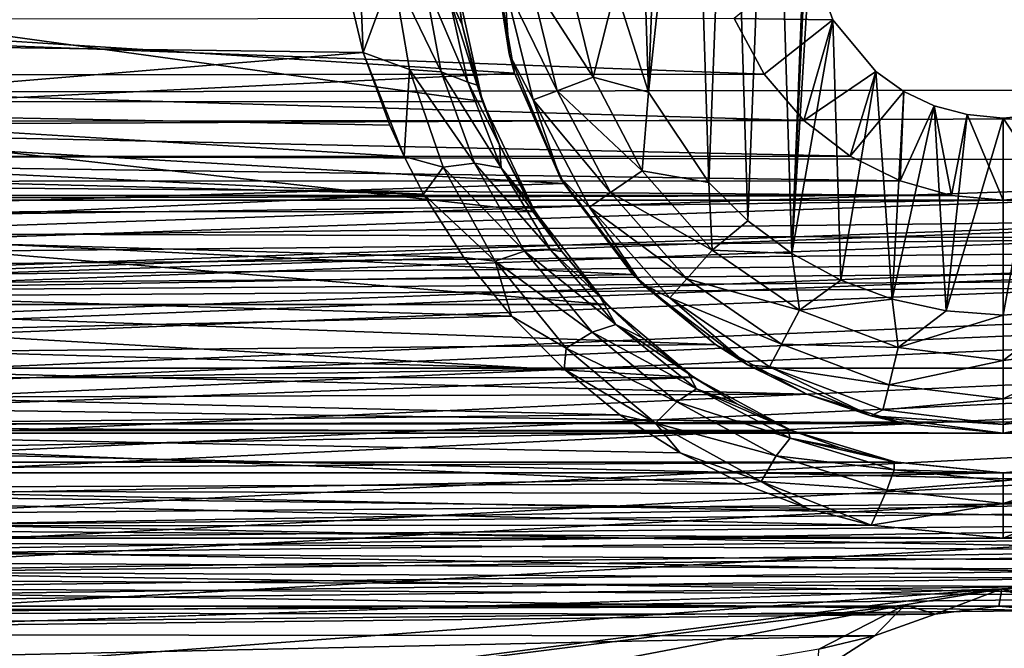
# Model space of a CAD drawing. Header units: metres. Extents: x -95 to 103, y -12 to 12.
# Tile 182 of 256: x -56.7 to -54.2, y 5.29 to 6.89. Entities that reach past the tile are written whole.
import ezdxf

# ---------------------------------------------------------------- set-up
doc = ezdxf.new("R2010")
doc.units = ezdxf.units.M
doc.layers.add('solid_P74500', color=7, linetype='CONTINUOUS')
doc.layers.add('solid_P74500_01', color=7, linetype='CONTINUOUS')

msp = doc.modelspace()

# ---------------------------------------------------------------- linework, layer by layer
at = {"layer": 'solid_P74500'}
for points in [[(-12.2, 5.05, 0.5), (-11.7, 9.776363, 0.5), (-88, 9.776363, 0.5)], [(-12.2, 5.05, 0.5), (-88, 9.776363, 0.5), (-88, 5.05, 0.5)], [(-54.668499, 8.022584, -11.8), (-54.736984, 6.296785, -11.8), (-54.788025, 7.948541, -11.8)], [(-54.668499, 8.022584, -11.8), (-54.69928, 7.137952, -11.8), (-54.736984, 6.296785, -11.8)], [(-54.788025, 7.948541, -11.8), (-54.849243, 6.379436, -11.8), (-54.894634, 7.859296, -11.8)], [(-54.788025, 7.948541, -11.8), (-54.736984, 6.296785, -11.8), (-54.849243, 6.379436, -11.8)], [(-54.894634, 7.859296, -11.8), (-54.948109, 6.47681, -11.8), (-54.98888, 7.75403, -11.8)], [(-54.894634, 7.859296, -11.8), (-54.849243, 6.379436, -11.8), (-54.948109, 6.47681, -11.8)], [(-84.20311, 5.444916, -1.8), (-85.675003, 7.792304, -1.8), (-14.325, 7.792304, -1.8)], [(-83.957001, 5.406663, -1.8), (-84.20311, 5.444916, -1.8), (-14.325, 7.792304, -1.8)], [(-83.736336, 5.295372, -1.8), (-83.957001, 5.406663, -1.8), (-14.325, 7.792304, -1.8)], [(-83.736336, 5.295372, -1.8), (-14.325, 7.792304, -1.8), (-79.20311, 5.444916, -1.8)], [(-78.957001, 5.406663, -1.8), (-79.20311, 5.444916, -1.8), (-14.325, 7.792304, -1.8)], [(-78.736336, 5.295372, -1.8), (-78.957001, 5.406663, -1.8), (-14.325, 7.792304, -1.8)], [(-78.736336, 5.295372, -1.8), (-14.325, 7.792304, -1.8), (-74.20311, 5.444916, -1.8)], [(-73.957001, 5.406663, -1.8), (-74.20311, 5.444916, -1.8), (-14.325, 7.792304, -1.8)], [(-73.736336, 5.295372, -1.8), (-73.957001, 5.406663, -1.8), (-14.325, 7.792304, -1.8)], [(-73.736336, 5.295372, -1.8), (-14.325, 7.792304, -1.8), (-69.20311, 5.444916, -1.8)], [(-68.957001, 5.406663, -1.8), (-69.20311, 5.444916, -1.8), (-14.325, 7.792304, -1.8)], [(-68.736336, 5.295372, -1.8), (-68.957001, 5.406663, -1.8), (-14.325, 7.792304, -1.8)], [(-68.736336, 5.295372, -1.8), (-14.325, 7.792304, -1.8), (-64.20311, 5.444916, -1.8)], [(-63.957005, 5.406663, -1.8), (-64.20311, 5.444916, -1.8), (-14.325, 7.792304, -1.8)], [(-63.736332, 5.295372, -1.8), (-63.957005, 5.406663, -1.8), (-14.325, 7.792304, -1.8)], [(-63.736332, 5.295372, -1.8), (-14.325, 7.792304, -1.8), (-59.20311, 5.444916, -1.8)], [(-58.957005, 5.406663, -1.8), (-59.20311, 5.444916, -1.8), (-14.325, 7.792304, -1.8)], [(-58.736332, 5.295372, -1.8), (-58.957005, 5.406663, -1.8), (-14.325, 7.792304, -1.8)], [(-58.736332, 5.295372, -1.8), (-14.325, 7.792304, -1.8), (-54.20311, 5.444916, -1.8)], [(-53.957005, 5.406663, -1.8), (-54.20311, 5.444916, -1.8), (-14.325, 7.792304, -1.8)], [(-54.98888, 7.75403, -11.8), (-54.948109, 6.47681, -11.8), (-55.101101, 6.706655, -11.8)], [(-54.98888, 7.75403, -11.8), (-55.101101, 6.706655, -11.8), (-55.066879, 7.638491, -11.8)], [(-55.066879, 7.638491, -11.8), (-55.101101, 6.706655, -11.8), (-55.127319, 7.51358, -11.8)], [(-55.127319, 7.51358, -11.8), (-55.101101, 6.706655, -11.8), (-55.18536, 6.969674, -11.8)], [(92.5, 6.975814, 10.372194), (-94.018356, 7.447287, 10.039319), (-94.018356, 6.639937, 10.59062)], [(-55.5, 7.14, -11.5), (-55.455704, 6.803535, -11.5), (-55.498337, 7.079858, -6.919943)], [(-55.467941, 6.986044, -11.614588), (-55.455704, 6.803535, -11.5), (-55.5, 7.14, -11.5)], [(-54.736984, 6.296785, -11.8), (-54.69928, 7.137952, -11.8), (-54.691769, 7.050595, -11.8)], [(-57.920132, 6.912104, -7.087512), (-55.498337, 7.079858, -6.919943), (-55.441578, 6.754933, -7.237463)], [(-55.836559, 7.059978, -10.31118), (-55.826168, 6.807505, -10.483696), (-55.871647, 6.995722, -10.359048)], [(-55.75079, 7.012084, -10.315185), (-55.826168, 6.807505, -10.483696), (-55.836559, 7.059978, -10.31118)], [(-55.455704, 6.803535, -11.5), (-55.441578, 6.754933, -7.237463), (-55.498337, 7.079858, -6.919943)], [(-55.608536, 6.951431, -10.188554), (-55.595856, 7.032367, -9.985543), (-55.575176, 6.877535, -10.115139)], [(-55.575176, 6.877535, -10.115139), (-55.595856, 7.032367, -9.985543), (-55.592739, 6.998838, -9.125035)], [(-54.632656, 6.88986, -11.8), (-54.691769, 7.050595, -11.8), (-54.883789, 6.893729, -5.307212)], [(-54.736984, 6.296785, -11.8), (-54.691769, 7.050595, -11.8), (-54.632656, 6.88986, -11.8)], [(-55.871647, 6.995722, -10.359048), (-57.568153, 6.830747, -10.468567), (-57.527477, 7.01674, -10.344823)], [(-55.75079, 7.012084, -10.315185), (-55.708988, 6.764045, -10.49017), (-55.826168, 6.807505, -10.483696)], [(-55.627998, 6.758184, -10.437667), (-55.708988, 6.764045, -10.49017), (-55.75079, 7.012084, -10.315185)], [(-55.671291, 6.991528, -10.264101), (-55.627998, 6.758184, -10.437667), (-55.75079, 7.012084, -10.315185)], [(-55.523228, 6.683096, -9.358751), (-57.807384, 6.99762, -9.125969), (-57.877129, 6.682053, -9.359496)], [(-55.523228, 6.683096, -9.358751), (-55.592739, 6.998838, -9.125035), (-57.807384, 6.99762, -9.125969)], [(-55.871647, 6.995722, -10.359048), (-55.826168, 6.807505, -10.483696), (-57.568153, 6.830747, -10.468567)], [(-55.560867, 6.731433, -10.36002), (-55.627998, 6.758184, -10.437667), (-55.671291, 6.991528, -10.264101)], [(-55.608536, 6.951431, -10.188554), (-55.560867, 6.731433, -10.36002), (-55.671291, 6.991528, -10.264101)], [(-55.575176, 6.877535, -10.115139), (-55.592739, 6.998838, -9.125035), (-55.523228, 6.683096, -9.358751)], [(-55.403378, 6.993884, -11.712049), (-55.333443, 6.710143, -11.712049), (-55.467941, 6.986044, -11.614588)], [(-55.467941, 6.986044, -11.614588), (-55.394253, 6.687079, -11.614588), (-55.455704, 6.803535, -11.5)], [(-55.333443, 6.710143, -11.712049), (-55.394253, 6.687079, -11.614588), (-55.467941, 6.986044, -11.614588)], [(-55.403378, 6.993884, -11.712049), (-55.306675, 7.005625, -11.777164), (-55.242359, 6.744685, -11.777164)], [(-55.403378, 6.993884, -11.712049), (-55.242359, 6.744685, -11.777164), (-55.333443, 6.710143, -11.712049)], [(-55.18536, 6.969674, -11.8), (-55.242359, 6.744685, -11.777164), (-55.306675, 7.005625, -11.777164)], [(92.5, 6.152128, 10.880493), (92.5, 6.975814, 10.372194), (-94.018356, 6.639937, 10.59062)], [(-55.18536, 6.969674, -11.8), (-55.101101, 6.706655, -11.8), (-55.242359, 6.744685, -11.777164)], [(-55.608536, 6.951431, -10.188554), (-55.575176, 6.877535, -10.115139), (-55.536762, 6.723989, -10.236818)], [(-55.608536, 6.951431, -10.188554), (-55.536762, 6.723989, -10.236818), (-55.560867, 6.731433, -10.36002)], [(-58.004631, 6.629024, -7.352973), (-57.920132, 6.912104, -7.087512), (-55.441578, 6.754933, -7.237463)], [(-54.807301, 6.752329, -5.485987), (-58.517292, 6.891102, -5.310623), (-58.594624, 6.74956, -5.489393)], [(-54.807301, 6.752329, -5.485987), (-54.883789, 6.893729, -5.307212), (-58.517292, 6.891102, -5.310623)], [(-54.632656, 6.88986, -11.8), (-54.883789, 6.893729, -5.307212), (-54.807301, 6.752329, -5.485987)], [(-54.632656, 6.88986, -11.8), (-54.807301, 6.752329, -5.485987), (-54.706539, 6.634699, -5.627678)], [(-54.736984, 6.296785, -11.8), (-54.632656, 6.88986, -11.8), (-54.612873, 6.229263, -11.8)], [(-54.523323, 6.759008, -11.8), (-54.632656, 6.88986, -11.8), (-54.706539, 6.634699, -5.627678)], [(-54.612873, 6.229263, -11.8), (-54.632656, 6.88986, -11.8), (-54.523323, 6.759008, -11.8)], [(-55.536762, 6.723989, -10.236818), (-55.575176, 6.877535, -10.115139), (-55.523228, 6.683096, -9.358751)], [(-55.826168, 6.807505, -10.483696), (-57.62426, 6.65851, -10.578953), (-57.568153, 6.830747, -10.468567)], [(-55.826168, 6.807505, -10.483696), (-55.758587, 6.622798, -10.601346), (-57.62426, 6.65851, -10.578953)], [(-55.826168, 6.807505, -10.483696), (-55.722317, 6.543038, -10.650759), (-55.758587, 6.622798, -10.601346)], [(-55.708988, 6.764045, -10.49017), (-55.722317, 6.543038, -10.650759), (-55.826168, 6.807505, -10.483696)], [(-55.455704, 6.803535, -11.5), (-55.325832, 6.49, -11.5), (-55.441578, 6.754933, -7.237463)], [(-55.394253, 6.687079, -11.614588), (-55.325832, 6.49, -11.5), (-55.455704, 6.803535, -11.5)], [(-55.708988, 6.764045, -10.49017), (-55.623505, 6.516302, -10.653584), (-55.722317, 6.543038, -10.650759)], [(-55.543972, 6.526021, -10.59945), (-55.623505, 6.516302, -10.653584), (-55.708988, 6.764045, -10.49017)], [(-55.627998, 6.758184, -10.437667), (-55.543972, 6.526021, -10.59945), (-55.708988, 6.764045, -10.49017)], [(-55.47541, 6.514107, -10.519395), (-55.543972, 6.526021, -10.59945), (-55.627998, 6.758184, -10.437667)], [(-55.560867, 6.731433, -10.36002), (-55.47541, 6.514107, -10.519395), (-55.627998, 6.758184, -10.437667)], [(-54.523323, 6.759008, -11.8), (-54.706539, 6.634699, -5.627678), (-54.588951, 6.543865, -5.733047)], [(-54.612873, 6.229263, -11.8), (-54.523323, 6.759008, -11.8), (-54.482491, 6.180984, -11.8)], [(-54.452335, 6.70834, -11.8), (-54.523323, 6.759008, -11.8), (-54.588951, 6.543865, -5.733047)], [(-54.482491, 6.180984, -11.8), (-54.523323, 6.759008, -11.8), (-54.452335, 6.70834, -11.8)], [(-54.706539, 6.634699, -5.627678), (-58.594624, 6.74956, -5.489393), (-58.696159, 6.632159, -5.630672)], [(-54.706539, 6.634699, -5.627678), (-54.807301, 6.752329, -5.485987), (-58.594624, 6.74956, -5.489393)], [(-58.004631, 6.629024, -7.352973), (-55.441578, 6.754933, -7.237463), (-55.316521, 6.474358, -7.489505)], [(-55.560867, 6.731433, -10.36002), (-55.536762, 6.723989, -10.236818), (-55.480061, 6.573035, -10.353318)], [(-55.560867, 6.731433, -10.36002), (-55.480061, 6.573035, -10.353318), (-55.47541, 6.514107, -10.519395)], [(-55.325832, 6.49, -11.5), (-55.316521, 6.474358, -7.489505), (-55.441578, 6.754933, -7.237463)], [(-55.333443, 6.710143, -11.712049), (-55.242359, 6.744685, -11.777164), (-55.117466, 6.506719, -11.777164)], [(-55.101101, 6.706655, -11.8), (-55.117466, 6.506719, -11.777164), (-55.242359, 6.744685, -11.777164)], [(-55.480061, 6.573035, -10.353318), (-55.536762, 6.723989, -10.236818), (-55.523228, 6.683096, -9.358751)], [(-55.333443, 6.710143, -11.712049), (-55.197632, 6.451383, -11.712049), (-55.394253, 6.687079, -11.614588)], [(-55.333443, 6.710143, -11.712049), (-55.117466, 6.506719, -11.777164), (-55.197632, 6.451383, -11.712049)], [(-55.101101, 6.706655, -11.8), (-54.948109, 6.47681, -11.8), (-55.117466, 6.506719, -11.777164)], [(-54.452335, 6.70834, -11.8), (-54.588951, 6.543865, -5.733047), (-54.462196, 6.480899, -5.804132)], [(-54.482491, 6.180984, -11.8), (-54.452335, 6.70834, -11.8), (-54.375313, 6.672145, -11.8)], [(-54.375313, 6.672145, -11.8), (-54.452335, 6.70834, -11.8), (-54.462196, 6.480899, -5.804132)], [(-55.390415, 6.403175, -9.552453), (-57.877129, 6.682053, -9.359496), (-58.010273, 6.402062, -9.553198)], [(-55.390415, 6.403175, -9.552453), (-55.523228, 6.683096, -9.358751), (-57.877129, 6.682053, -9.359496)], [(-55.480061, 6.573035, -10.353318), (-55.523228, 6.683096, -9.358751), (-55.390415, 6.403175, -9.552453)], [(-55.394253, 6.687079, -11.614588), (-55.25116, 6.414437, -11.614588), (-55.325832, 6.49, -11.5)], [(-55.197632, 6.451383, -11.712049), (-55.25116, 6.414437, -11.614588), (-55.394253, 6.687079, -11.614588)], [(-55.722317, 6.543038, -10.650759), (-57.674747, 6.542895, -10.650846), (-57.62426, 6.65851, -10.578953)], [(-55.758587, 6.622798, -10.601346), (-55.722317, 6.543038, -10.650759), (-57.62426, 6.65851, -10.578953)], [(-54.482491, 6.180984, -11.8), (-54.375313, 6.672145, -11.8), (-54.345043, 6.15136, -11.8)], [(-54.375313, 6.672145, -11.8), (-54.462196, 6.480899, -5.804132), (-54.331429, 6.444363, -5.844672)], [(-54.291309, 6.649474, -11.8), (-54.375313, 6.672145, -11.8), (-54.331429, 6.444363, -5.844672)], [(-54.345043, 6.15136, -11.8), (-54.375313, 6.672145, -11.8), (-54.291309, 6.649474, -11.8)], [(92.5, 6.152128, 10.880493), (-94.018356, 6.639937, 10.59062), (-94.018356, 5.791973, 11.077141)], [(-54.588951, 6.543865, -5.733047), (-58.696159, 6.632159, -5.630672), (-58.814137, 6.541955, -5.735227)], [(-54.588951, 6.543865, -5.733047), (-54.706539, 6.634699, -5.627678), (-58.696159, 6.632159, -5.630672)], [(-54.345043, 6.15136, -11.8), (-54.291309, 6.649474, -11.8), (-54.200001, 6.64, -11.8)], [(-54.345043, 6.15136, -11.8), (-54.200001, 6.64, -11.8), (-54.200001, 6.14, -11.8)], [(-54.291309, 6.649474, -11.8), (-54.331429, 6.444363, -5.844672), (-54.200001, 6.432491, -5.857735)], [(-54.200001, 6.64, -11.8), (-54.291309, 6.649474, -11.8), (-54.200001, 6.432491, -5.857735)], [(-54.108173, 6.649518, -11.8), (-54.200001, 6.64, -11.8), (-54.070065, 6.444089, -5.844973)], [(-54.200001, 6.14, -11.8), (-54.200001, 6.64, -11.8), (-54.108173, 6.649518, -11.8)], [(-54.029671, 6.154617, -11.8), (-54.200001, 6.14, -11.8), (-54.108173, 6.649518, -11.8)], [(-54.200001, 6.64, -11.8), (-54.200001, 6.432491, -5.857735), (-54.070065, 6.444089, -5.844973)], [(-58.140911, 6.386121, -7.564914), (-58.004631, 6.629024, -7.352973), (-55.316521, 6.474358, -7.489505)], [(-55.407063, 6.430777, -10.459955), (-55.480061, 6.573035, -10.353318), (-55.390415, 6.403175, -9.552453)], [(-55.47541, 6.514107, -10.519395), (-55.480061, 6.573035, -10.353318), (-55.407063, 6.430777, -10.459955)], [(-54.462196, 6.480899, -5.804132), (-58.814137, 6.541955, -5.735227), (-58.940701, 6.47981, -5.805347)], [(-54.462196, 6.480899, -5.804132), (-54.588951, 6.543865, -5.733047), (-58.814137, 6.541955, -5.735227)], [(-55.672836, 6.447643, -10.708777), (-57.696739, 6.499281, -10.677516), (-57.674747, 6.542895, -10.650846)], [(-55.722317, 6.543038, -10.650759), (-55.672836, 6.447643, -10.708777), (-57.674747, 6.542895, -10.650846)], [(-55.623505, 6.516302, -10.653584), (-55.672836, 6.447643, -10.708777), (-55.722317, 6.543038, -10.650759)], [(-55.623505, 6.516302, -10.653584), (-55.49123, 6.277105, -10.801663), (-55.672836, 6.447643, -10.708777)], [(-55.543972, 6.526021, -10.59945), (-55.41655, 6.302644, -10.745798), (-55.623505, 6.516302, -10.653584)], [(-55.41655, 6.302644, -10.745798), (-55.49123, 6.277105, -10.801663), (-55.623505, 6.516302, -10.653584)], [(-55.350128, 6.306349, -10.663183), (-55.41655, 6.302644, -10.745798), (-55.543972, 6.526021, -10.59945)], [(-55.47541, 6.514107, -10.519395), (-55.350128, 6.306349, -10.663183), (-55.543972, 6.526021, -10.59945)], [(-55.47541, 6.514107, -10.519395), (-55.407063, 6.430777, -10.459955), (-55.321304, 6.301743, -10.552735)], [(-55.47541, 6.514107, -10.519395), (-55.321304, 6.301743, -10.552735), (-55.350128, 6.306349, -10.663183)], [(-55.197632, 6.451383, -11.712049), (-55.117466, 6.506719, -11.777164), (-54.939251, 6.305556, -11.777164)], [(-54.948109, 6.47681, -11.8), (-54.939251, 6.305556, -11.777164), (-55.117466, 6.506719, -11.777164)], [(-54.331429, 6.444363, -5.844672), (-54.462196, 6.480899, -5.804132), (-58.940701, 6.47981, -5.805347)], [(-55.672836, 6.447643, -10.708777), (-57.784813, 6.350398, -10.766728), (-57.696739, 6.499281, -10.677516)], [(-55.325832, 6.49, -11.5), (-55.11924, 6.220761, -11.5), (-55.316521, 6.474358, -7.489505)], [(-55.25116, 6.414437, -11.614588), (-55.11924, 6.220761, -11.5), (-55.325832, 6.49, -11.5)], [(-54.331429, 6.444363, -5.844672), (-58.940701, 6.47981, -5.805347), (-59.070065, 6.444089, -5.844973)], [(-58.140911, 6.386121, -7.564914), (-55.316521, 6.474358, -7.489505), (-55.141521, 6.243505, -7.68301)], [(-55.11924, 6.220761, -11.5), (-55.141521, 6.243505, -7.68301), (-55.316521, 6.474358, -7.489505)], [(-54.948109, 6.47681, -11.8), (-54.849243, 6.379436, -11.8), (-54.939251, 6.305556, -11.777164)], [(-19.200001, 6.432491, -5.857735), (-85.675003, 6.005326, -6.294441), (-14.325, 6.005424, -6.294348)], [(-54.200001, 6.432491, -5.857735), (-59.200001, 6.432491, -5.857735), (-85.675003, 6.005326, -6.294441)], [(-49.200001, 6.432491, -5.857735), (-54.200001, 6.432491, -5.857735), (-85.675003, 6.005326, -6.294441)], [(-44.200001, 6.432491, -5.857735), (-49.200001, 6.432491, -5.857735), (-85.675003, 6.005326, -6.294441)], [(-39.200001, 6.432491, -5.857735), (-44.200001, 6.432491, -5.857735), (-85.675003, 6.005326, -6.294441)], [(-34.200001, 6.432491, -5.857735), (-39.200001, 6.432491, -5.857735), (-85.675003, 6.005326, -6.294441)], [(-29.200001, 6.432491, -5.857735), (-34.200001, 6.432491, -5.857735), (-85.675003, 6.005326, -6.294441)], [(-24.200001, 6.432491, -5.857735), (-29.200001, 6.432491, -5.857735), (-85.675003, 6.005326, -6.294441)], [(-19.200001, 6.432491, -5.857735), (-24.200001, 6.432491, -5.857735), (-85.675003, 6.005326, -6.294441)], [(-54.331429, 6.444363, -5.844672), (-59.070065, 6.444089, -5.844973), (-59.200001, 6.432491, -5.857735)], [(-54.200001, 6.432491, -5.857735), (-54.331429, 6.444363, -5.844672), (-59.200001, 6.432491, -5.857735)], [(-55.672836, 6.447643, -10.708777), (-55.570911, 6.286667, -10.804065), (-57.784813, 6.350398, -10.766728)], [(-55.49123, 6.277105, -10.801663), (-55.570911, 6.286667, -10.804065), (-55.672836, 6.447643, -10.708777)], [(-55.321304, 6.301743, -10.552735), (-55.407063, 6.430777, -10.459955), (-55.390415, 6.403175, -9.552453)], [(-55.197632, 6.451383, -11.712049), (-55.003849, 6.232644, -11.712049), (-55.25116, 6.414437, -11.614588)], [(-55.197632, 6.451383, -11.712049), (-54.939251, 6.305556, -11.777164), (-55.003849, 6.232644, -11.712049)], [(-49.331429, 6.444363, -5.844672), (-54.070065, 6.444089, -5.844973), (-54.200001, 6.432491, -5.857735)], [(-49.200001, 6.432491, -5.857735), (-49.331429, 6.444363, -5.844672), (-54.200001, 6.432491, -5.857735)], [(-55.25116, 6.414437, -11.614588), (-55.046974, 6.183962, -11.614588), (-55.11924, 6.220761, -11.5)], [(-55.003849, 6.232644, -11.712049), (-55.046974, 6.183962, -11.614588), (-55.25116, 6.414437, -11.614588)], [(-58.315552, 6.187242, -7.728406), (-58.140911, 6.386121, -7.564914), (-55.141521, 6.243505, -7.68301)], [(-55.206978, 6.167262, -9.706435), (-58.010273, 6.402062, -9.553198), (-58.193439, 6.16685, -9.706697)], [(-55.206978, 6.167262, -9.706435), (-55.390415, 6.403175, -9.552453), (-58.010273, 6.402062, -9.553198)], [(-55.321304, 6.301743, -10.552735), (-55.390415, 6.403175, -9.552453), (-55.206978, 6.167262, -9.706435)], [(-54.849243, 6.379436, -11.8), (-54.736984, 6.296785, -11.8), (-54.939251, 6.305556, -11.777164)], [(-55.570911, 6.286667, -10.804065), (-57.887218, 6.210558, -10.847994), (-57.784813, 6.350398, -10.766728)], [(-55.350128, 6.306349, -10.663183), (-55.184216, 6.116067, -10.787799), (-55.41655, 6.302644, -10.745798)], [(-55.350128, 6.306349, -10.663183), (-55.321304, 6.301743, -10.552735), (-55.224216, 6.185548, -10.633193)], [(-55.350128, 6.306349, -10.663183), (-55.224216, 6.185548, -10.633193), (-55.184216, 6.116067, -10.787799)], [(-55.003849, 6.232644, -11.712049), (-54.939251, 6.305556, -11.777164), (-54.718075, 6.152889, -11.777164)], [(-54.736984, 6.296785, -11.8), (-54.718075, 6.152889, -11.777164), (-54.939251, 6.305556, -11.777164)], [(-55.570911, 6.286667, -10.804065), (-55.449898, 6.137165, -10.889684), (-57.887218, 6.210558, -10.847994)], [(-55.49123, 6.277105, -10.801663), (-55.449898, 6.137165, -10.889684), (-55.570911, 6.286667, -10.804065)], [(-55.41655, 6.302644, -10.745798), (-55.244469, 6.096857, -10.872946), (-55.49123, 6.277105, -10.801663)], [(-55.184216, 6.116067, -10.787799), (-55.244469, 6.096857, -10.872946), (-55.41655, 6.302644, -10.745798)], [(-55.224216, 6.185548, -10.633193), (-55.321304, 6.301743, -10.552735), (-55.206978, 6.167262, -9.706435)], [(-54.736984, 6.296785, -11.8), (-54.612873, 6.229263, -11.8), (-54.718075, 6.152889, -11.777164)], [(-55.49123, 6.277105, -10.801663), (-55.31057, 6.056058, -10.930526), (-55.449898, 6.137165, -10.889684)], [(-55.244469, 6.096857, -10.872946), (-55.31057, 6.056058, -10.930526), (-55.49123, 6.277105, -10.801663)], [(-58.315552, 6.187242, -7.728406), (-55.141521, 6.243505, -7.68301), (-54.931427, 6.065162, -7.824565)], [(-55.11924, 6.220761, -11.5), (-54.931427, 6.065162, -7.824565), (-55.141521, 6.243505, -7.68301)], [(-55.003849, 6.232644, -11.712049), (-54.763344, 6.066637, -11.712049), (-55.046974, 6.183962, -11.614588)], [(-55.003849, 6.232644, -11.712049), (-54.718075, 6.152889, -11.777164), (-54.763344, 6.066637, -11.712049)], [(-55.449898, 6.137165, -10.889684), (-58.00695, 6.077981, -10.922827), (-57.887218, 6.210558, -10.847994)], [(-55.11924, 6.220761, -11.5), (-54.849998, 6.014167, -11.5), (-54.931427, 6.065162, -7.824565)], [(-55.046974, 6.183962, -11.614588), (-54.849998, 6.014167, -11.5), (-55.11924, 6.220761, -11.5)], [(-54.612873, 6.229263, -11.8), (-54.482491, 6.180984, -11.8), (-54.718075, 6.152889, -11.777164)], [(-58.516594, 6.034126, -7.848543), (-58.315552, 6.187242, -7.728406), (-54.931427, 6.065162, -7.824565)], [(-55.116955, 6.08208, -10.702791), (-55.224216, 6.185548, -10.633193), (-55.206978, 6.167262, -9.706435)], [(-55.184216, 6.116067, -10.787799), (-55.224216, 6.185548, -10.633193), (-55.116955, 6.08208, -10.702791)], [(-55.046974, 6.183962, -11.614588), (-54.793568, 6.009048, -11.614588), (-54.849998, 6.014167, -11.5)], [(-54.763344, 6.066637, -11.712049), (-54.793568, 6.009048, -11.614588), (-55.046974, 6.183962, -11.614588)], [(-54.482491, 6.180984, -11.8), (-54.466789, 6.057589, -11.777164), (-54.718075, 6.152889, -11.777164)], [(-54.482491, 6.180984, -11.8), (-54.345043, 6.15136, -11.8), (-54.466789, 6.057589, -11.777164)], [(-54.985966, 5.981413, -9.822051), (-58.193439, 6.16685, -9.706697), (-58.414433, 5.981127, -9.822226)], [(-54.985966, 5.981413, -9.822051), (-55.206978, 6.167262, -9.706435), (-58.193439, 6.16685, -9.706697)], [(-55.116955, 6.08208, -10.702791), (-55.206978, 6.167262, -9.706435), (-54.985966, 5.981413, -9.822051)], [(92.5, 5.292573, 11.32415), (92.5, 6.152128, 10.880493), (-94.018356, 5.791973, 11.077141)], [(-55.449898, 6.137165, -10.889684), (-55.315685, 6.002634, -10.964415), (-58.00695, 6.077981, -10.922827)], [(-55.31057, 6.056058, -10.930526), (-55.315685, 6.002634, -10.964415), (-55.449898, 6.137165, -10.889684)], [(-54.763344, 6.066637, -11.712049), (-54.718075, 6.152889, -11.777164), (-54.466789, 6.057589, -11.777164)], [(-54.345043, 6.15136, -11.8), (-54.200001, 6.14, -11.8), (-54.466789, 6.057589, -11.777164)], [(-54.200001, 6.14, -11.8), (-54.200001, 6.025195, -11.777164), (-54.466789, 6.057589, -11.777164)], [(-54.029671, 6.154617, -11.8), (-54.200001, 6.025195, -11.777164), (-54.200001, 6.14, -11.8)], [(-53.933208, 6.057589, -11.777164), (-54.200001, 6.025195, -11.777164), (-54.029671, 6.154617, -11.8)], [(-55.184216, 6.116067, -10.787799), (-54.979637, 5.953104, -10.889525), (-55.244469, 6.096857, -10.872946)], [(-55.184216, 6.116067, -10.787799), (-55.116955, 6.08208, -10.702791), (-55.000645, 5.991536, -10.762543)], [(-55.184216, 6.116067, -10.787799), (-55.000645, 5.991536, -10.762543), (-54.979637, 5.953104, -10.889525)], [(-55.244469, 6.096857, -10.872946), (-55.029583, 5.919773, -10.976953), (-55.31057, 6.056058, -10.930526)], [(-54.979637, 5.953104, -10.889525), (-55.029583, 5.919773, -10.976953), (-55.244469, 6.096857, -10.872946)], [(-55.000645, 5.991536, -10.762543), (-55.116955, 6.08208, -10.702791), (-54.985966, 5.981413, -9.822051)], [(-58.516594, 6.034126, -7.848543), (-54.931427, 6.065162, -7.824565), (-54.699005, 5.939589, -7.920308)], [(-55.315685, 6.002634, -10.964415), (-58.139339, 5.956829, -10.989367), (-58.00695, 6.077981, -10.922827)], [(-55.31057, 6.056058, -10.930526), (-55.083374, 5.865363, -11.036075), (-55.315685, 6.002634, -10.964415)], [(-55.029583, 5.919773, -10.976953), (-55.083374, 5.865363, -11.036075), (-55.31057, 6.056058, -10.930526)], [(-54.849998, 6.014167, -11.5), (-54.699005, 5.939589, -7.920308), (-54.931427, 6.065162, -7.824565)], [(-54.763344, 6.066637, -11.712049), (-54.490101, 5.963009, -11.712049), (-54.793568, 6.009048, -11.614588)], [(-54.763344, 6.066637, -11.712049), (-54.466789, 6.057589, -11.777164), (-54.490101, 5.963009, -11.712049)], [(-54.490101, 5.963009, -11.712049), (-54.466789, 6.057589, -11.777164), (-54.200001, 6.025195, -11.777164)], [(-53.933208, 6.057589, -11.777164), (-54.200001, 5.927784, -11.712049), (-54.200001, 6.025195, -11.777164)], [(-53.909897, 5.963009, -11.712049), (-54.200001, 5.927784, -11.712049), (-53.933208, 6.057589, -11.777164)], [(-58.735298, 5.925894, -7.930546), (-58.516594, 6.034126, -7.848543), (-54.699005, 5.939589, -7.920308)], [(-84.210907, 5.401012, -6.820489), (-14.325, 6.005424, -6.294348), (-85.675003, 6.005326, -6.294441)], [(-84.210907, 5.401012, -6.820489), (-79.210907, 5.401012, -6.820489), (-14.325, 6.005424, -6.294348)], [(-79.210907, 5.401012, -6.820489), (-74.210907, 5.401012, -6.820489), (-14.325, 6.005424, -6.294348)], [(-74.210907, 5.401012, -6.820489), (-69.210907, 5.401012, -6.820489), (-14.325, 6.005424, -6.294348)], [(-69.210907, 5.401012, -6.820489), (-64.210907, 5.401012, -6.820489), (-14.325, 6.005424, -6.294348)], [(-64.210907, 5.401012, -6.820489), (-59.210903, 5.401012, -6.820489), (-14.325, 6.005424, -6.294348)], [(-59.210903, 5.401012, -6.820489), (-54.210903, 5.401012, -6.820489), (-14.325, 6.005424, -6.294348)], [(-54.849998, 6.014167, -11.5), (-54.536465, 5.884296, -11.5), (-54.699005, 5.939589, -7.920308)], [(-54.793568, 6.009048, -11.614588), (-54.536465, 5.884296, -11.5), (-54.849998, 6.014167, -11.5)], [(-54.793568, 6.009048, -11.614588), (-54.505669, 5.899861, -11.614588), (-54.536465, 5.884296, -11.5)], [(-54.490101, 5.963009, -11.712049), (-54.505669, 5.899861, -11.614588), (-54.793568, 6.009048, -11.614588)], [(-54.490101, 5.963009, -11.712049), (-54.200001, 6.025195, -11.777164), (-54.200001, 5.927784, -11.712049)], [(-54.210903, 5.401012, -6.820489), (-49.210903, 5.401012, -6.820489), (-14.325, 6.005424, -6.294348)], [(-54.985966, 5.981413, -9.822051), (-58.414433, 5.981127, -9.822226), (-58.66193, 5.847542, -9.902336)], [(-54.737991, 5.847512, -9.902353), (-54.985966, 5.981413, -9.822051), (-58.66193, 5.847542, -9.902336)], [(-55.315685, 6.002634, -10.964415), (-55.173981, 5.887128, -11.026864), (-58.139339, 5.956829, -10.989367)], [(-55.083374, 5.865363, -11.036075), (-55.173981, 5.887128, -11.026864), (-55.315685, 6.002634, -10.964415)], [(-54.877247, 5.914709, -10.811795), (-55.000645, 5.991536, -10.762543), (-54.985966, 5.981413, -9.822051)], [(-54.979637, 5.953104, -10.889525), (-55.000645, 5.991536, -10.762543), (-54.877247, 5.914709, -10.811795)], [(-54.877247, 5.914709, -10.811795), (-54.985966, 5.981413, -9.822051), (-54.737991, 5.847512, -9.902353)], [(-55.173981, 5.887128, -11.026864), (-58.277027, 5.852796, -11.045125), (-58.139339, 5.956829, -10.989367)], [(-54.490101, 5.963009, -11.712049), (-54.200001, 5.927784, -11.712049), (-54.505669, 5.899861, -11.614588)], [(-53.909897, 5.963009, -11.712049), (-54.200001, 5.862746, -11.614588), (-54.200001, 5.927784, -11.712049)], [(-53.894333, 5.899861, -11.614588), (-54.200001, 5.862746, -11.614588), (-53.909897, 5.963009, -11.712049)], [(-58.735298, 5.925894, -7.930546), (-54.699005, 5.939589, -7.920308), (-54.452805, 5.864826, -7.975827)], [(-54.979637, 5.953104, -10.889525), (-54.741096, 5.827253, -10.964987), (-55.029583, 5.919773, -10.976953)], [(-54.979637, 5.953104, -10.889525), (-54.877247, 5.914709, -10.811795), (-54.748127, 5.851762, -10.851192)], [(-54.979637, 5.953104, -10.889525), (-54.748127, 5.851762, -10.851192), (-54.741096, 5.827253, -10.964987)], [(-54.536465, 5.884296, -11.5), (-54.452805, 5.864826, -7.975827), (-54.699005, 5.939589, -7.920308)], [(-58.964905, 5.861434, -7.978317), (-58.735298, 5.925894, -7.930546), (-54.452805, 5.864826, -7.975827)], [(-55.029583, 5.919773, -10.976953), (-54.776897, 5.782501, -11.054229), (-55.083374, 5.865363, -11.036075)], [(-54.741096, 5.827253, -10.964987), (-54.776897, 5.782501, -11.054229), (-55.029583, 5.919773, -10.976953)], [(-54.748127, 5.851762, -10.851192), (-54.877247, 5.914709, -10.811795), (-54.737991, 5.847512, -9.902353)], [(-54.200001, 5.927784, -11.712049), (-54.200001, 5.862746, -11.614588), (-54.505669, 5.899861, -11.614588)], [(-55.173981, 5.887128, -11.026864), (-55.021072, 5.790312, -11.07801), (-58.277027, 5.852796, -11.045125)], [(-55.083374, 5.865363, -11.036075), (-55.021072, 5.790312, -11.07801), (-55.173981, 5.887128, -11.026864)], [(-54.505669, 5.899861, -11.614588), (-54.200001, 5.862746, -11.614588), (-54.536465, 5.884296, -11.5)], [(-54.536465, 5.884296, -11.5), (-54.200001, 5.84, -11.5), (-54.452805, 5.864826, -7.975827)], [(-54.200001, 5.862746, -11.614588), (-54.200001, 5.84, -11.5), (-54.536465, 5.884296, -11.5)], [(-53.894333, 5.899861, -11.614588), (-54.200001, 5.84, -11.5), (-54.200001, 5.862746, -11.614588)], [(-53.863537, 5.884296, -11.5), (-54.200001, 5.84, -11.5), (-53.894333, 5.899861, -11.614588)], [(-53.863537, 5.884296, -11.5), (-53.964905, 5.861434, -7.978317), (-54.200001, 5.84, -7.994023)], [(-53.863537, 5.884296, -11.5), (-54.200001, 5.84, -7.994023), (-54.200001, 5.84, -11.5)], [(-59.200001, 5.84, -7.994023), (-58.964905, 5.861434, -7.978317), (-54.200001, 5.84, -7.994023)], [(-58.964905, 5.861434, -7.978317), (-54.452805, 5.864826, -7.975827), (-54.200001, 5.84, -7.994023)], [(-55.083374, 5.865363, -11.036075), (-54.814957, 5.717249, -11.114579), (-55.021072, 5.790312, -11.07801)], [(-54.776897, 5.782501, -11.054229), (-54.814957, 5.717249, -11.114579), (-55.083374, 5.865363, -11.036075)], [(-54.200001, 5.84, -11.5), (-54.200001, 5.84, -7.994023), (-54.452805, 5.864826, -7.975827)], [(-54.200001, 5.84, -7.994023), (-53.964905, 5.861434, -7.978317), (-49.200001, 5.84, -7.994023)], [(-84.199997, 5.84, -7.994023), (-13, 4.775385, -8.672122), (-87, 4.775385, -8.672122)], [(-84.199997, 5.84, -7.994023), (-79.199997, 5.84, -7.994023), (-13, 4.775385, -8.672122)], [(-79.199997, 5.84, -7.994023), (-74.199997, 5.84, -7.994023), (-13, 4.775385, -8.672122)], [(-74.199997, 5.84, -7.994023), (-69.199997, 5.84, -7.994023), (-13, 4.775385, -8.672122)], [(-69.199997, 5.84, -7.994023), (-64.199997, 5.84, -7.994023), (-13, 4.775385, -8.672122)], [(-64.199997, 5.84, -7.994023), (-59.200001, 5.84, -7.994023), (-13, 4.775385, -8.672122)], [(-59.200001, 5.84, -7.994023), (-54.200001, 5.84, -7.994023), (-13, 4.775385, -8.672122)], [(-54.737991, 5.847512, -9.902353), (-58.66193, 5.847542, -9.902336), (-58.926708, 5.766949, -9.949488)], [(-54.473125, 5.766916, -9.949507), (-54.737991, 5.847512, -9.902353), (-58.926708, 5.766949, -9.949488)], [(-54.860661, 5.711424, -11.118886), (-58.570904, 5.697461, -11.126048), (-58.277027, 5.852796, -11.045125)], [(-55.021072, 5.790312, -11.07801), (-54.860661, 5.711424, -11.118886), (-58.277027, 5.852796, -11.045125)], [(-54.614311, 5.802709, -10.881786), (-54.748127, 5.851762, -10.851192), (-54.737991, 5.847512, -9.902353)], [(-54.741096, 5.827253, -10.964987), (-54.748127, 5.851762, -10.851192), (-54.614311, 5.802709, -10.881786)], [(-54.614311, 5.802709, -10.881786), (-54.737991, 5.847512, -9.902353), (-54.473125, 5.766916, -9.949507)], [(-54.200001, 5.84, -7.994023), (-49.200001, 5.84, -7.994023), (-13, 4.775385, -8.672122)], [(-54.741096, 5.827253, -10.964987), (-54.477402, 5.747585, -11.011462), (-54.776897, 5.782501, -11.054229)], [(-54.741096, 5.827253, -10.964987), (-54.614311, 5.802709, -10.881786), (-54.477291, 5.767735, -10.903591)], [(-54.741096, 5.827253, -10.964987), (-54.477291, 5.767735, -10.903591), (-54.477402, 5.747585, -11.011462)], [(92.5, 5.292573, 11.32415), (-94.018356, 5.791973, 11.077141), (-94.018356, 4.90858, 11.495906)], [(-54.814957, 5.717249, -11.114579), (-54.860661, 5.711424, -11.118886), (-55.021072, 5.790312, -11.07801)], [(-54.776897, 5.782501, -11.054229), (-54.496117, 5.695396, -11.101876), (-54.814957, 5.717249, -11.114579)], [(-54.477402, 5.747585, -11.011462), (-54.496117, 5.695396, -11.101876), (-54.776897, 5.782501, -11.054229)], [(-54.477291, 5.767735, -10.903591), (-54.614311, 5.802709, -10.881786), (-54.473125, 5.766916, -9.949507)], [(-54.473125, 5.766916, -9.949507), (-58.926708, 5.766949, -9.949488), (-59.200001, 5.74, -9.965059)], [(-54.200001, 5.74, -9.965059), (-54.473125, 5.766916, -9.949507), (-59.200001, 5.74, -9.965059)], [(-54.477402, 5.747585, -11.011462), (-54.477291, 5.767735, -10.903591), (-54.200001, 5.74, -10.920001)], [(-54.477291, 5.767735, -10.903591), (-54.473125, 5.766916, -9.949507), (-54.200001, 5.74, -9.965059)], [(-54.200001, 5.74, -10.920001), (-54.477291, 5.767735, -10.903591), (-54.200001, 5.74, -9.965059)], [(-53.918297, 5.768634, -10.90291), (-54.200005, 5.719, -11.03024), (-54.200001, 5.74, -10.920001)], [(-53.922009, 5.747669, -11.01146), (-54.200005, 5.719, -11.03024), (-53.918297, 5.768634, -10.90291)], [(-53.918297, 5.768634, -10.90291), (-54.200001, 5.74, -10.920001), (-53.926708, 5.766949, -9.949488)], [(-49.473125, 5.766916, -9.949507), (-53.926708, 5.766949, -9.949488), (-54.200001, 5.74, -9.965059)], [(-54.200001, 5.74, -10.920001), (-54.200001, 5.74, -9.965059), (-53.926708, 5.766949, -9.949488)], [(-49.200001, 5.74, -9.965059), (-49.473125, 5.766916, -9.949507), (-54.200001, 5.74, -9.965059)], [(-54.200001, 5.74, -9.965059), (-59.200001, 5.74, -9.965059), (-92.5, 5.004237, -10.35396)], [(-49.200001, 5.74, -9.965059), (-54.200001, 5.74, -9.965059), (-92.5, 5.004237, -10.35396)], [(-44.200001, 5.74, -9.965059), (-49.200001, 5.74, -9.965059), (-92.5, 5.004237, -10.35396)], [(-39.200001, 5.74, -9.965059), (-44.200001, 5.74, -9.965059), (-92.5, 5.004237, -10.35396)], [(-34.200001, 5.74, -9.965059), (-39.200001, 5.74, -9.965059), (-92.5, 5.004237, -10.35396)], [(-29.200001, 5.74, -9.965059), (-34.200001, 5.74, -9.965059), (-92.5, 5.004237, -10.35396)], [(-24.200001, 5.74, -9.965059), (-29.200001, 5.74, -9.965059), (-92.5, 5.004237, -10.35396)], [(-19.200001, 5.74, -9.965059), (-24.200001, 5.74, -9.965059), (-92.5, 5.004237, -10.35396)], [(-54.477402, 5.747585, -11.011462), (-54.200005, 5.719, -11.03024), (-54.496117, 5.695396, -11.101876)], [(-54.477402, 5.747585, -11.011462), (-54.200001, 5.74, -10.920001), (-54.200005, 5.719, -11.03024)], [(-53.922009, 5.747669, -11.01146), (-54.200005, 5.661711, -11.122106), (-54.200005, 5.719, -11.03024)], [(-53.903248, 5.695458, -11.101877), (-54.200005, 5.661711, -11.122106), (-53.922009, 5.747669, -11.01146)], [(-54.860661, 5.711424, -11.118886), (-54.698776, 5.650163, -11.150142), (-58.570904, 5.697461, -11.126048)], [(-54.814957, 5.717249, -11.114579), (-54.698776, 5.650163, -11.150142), (-54.860661, 5.711424, -11.118886)], [(-54.814957, 5.717249, -11.114579), (-54.535496, 5.606674, -11.172072), (-54.698776, 5.650163, -11.150142)], [(-54.496117, 5.695396, -11.101876), (-54.535496, 5.606674, -11.172072), (-54.814957, 5.717249, -11.114579)], [(-54.200005, 5.719, -11.03024), (-54.200005, 5.661711, -11.122106), (-54.496117, 5.695396, -11.101876)], [(-54.535496, 5.606674, -11.172072), (-58.879269, 5.604443, -11.173192), (-58.570904, 5.697461, -11.126048)], [(-54.698776, 5.650163, -11.150142), (-54.535496, 5.606674, -11.172072), (-58.570904, 5.697461, -11.126048)], [(-54.496117, 5.695396, -11.101876), (-54.200005, 5.661711, -11.122106), (-54.535496, 5.606674, -11.172072)], [(-53.903248, 5.695458, -11.101877), (-54.200001, 5.573798, -11.188511), (-54.200005, 5.661711, -11.122106)], [(-53.903248, 5.695458, -11.101877), (-53.879269, 5.604443, -11.173192), (-54.200001, 5.573798, -11.188511)], [(-54.200005, 5.661711, -11.122106), (-54.200001, 5.573798, -11.188511), (-54.535496, 5.606674, -11.172072)], [(-54.535496, 5.606674, -11.172072), (-54.200001, 5.573798, -11.188511), (-58.879269, 5.604443, -11.173192)], [(-54.200001, 5.573798, -11.188511), (-59.200001, 5.573798, -11.188511), (-58.879269, 5.604443, -11.173192)], [(-49.200001, 5.573798, -11.188511), (-54.200001, 5.573798, -11.188511), (-53.879269, 5.604443, -11.173192)], [(-84.200005, 5.573798, -11.188511), (92.5, 4.734525, -11.568391), (-94.018356, 4.765634, -11.555896)], [(-74.200005, 5.573798, -11.188511), (92.5, 4.734525, -11.568391), (-79.200005, 5.573798, -11.188511)], [(-69.200005, 5.573798, -11.188511), (92.5, 4.734525, -11.568391), (-74.200005, 5.573798, -11.188511)], [(-64.200005, 5.573798, -11.188511), (92.5, 4.734525, -11.568391), (-69.200005, 5.573798, -11.188511)], [(-59.200001, 5.573798, -11.188511), (92.5, 4.734525, -11.568391), (-64.200005, 5.573798, -11.188511)], [(-54.200001, 5.573798, -11.188511), (92.5, 4.734525, -11.568391), (-59.200001, 5.573798, -11.188511)], [(-49.200001, 5.573798, -11.188511), (92.5, 4.734525, -11.568391), (-54.200001, 5.573798, -11.188511)], [(-58.560226, 5.121016, -1.8), (-58.736332, 5.295372, -1.8), (-54.20311, 5.444916, -1.8)], [(-58.445496, 4.899806, -1.8), (-58.560226, 5.121016, -1.8), (-54.20311, 5.444916, -1.8)], [(-58.445496, 4.899806, -1.8), (-54.20311, 5.444916, -1.8), (-54.449169, 5.404594, -1.8)], [(-54.20311, 5.444916, -1.8), (-54.372776, 5.381056, -6.836244), (-54.449169, 5.404594, -1.8)], [(-54.20311, 5.444916, -1.8), (-54.210903, 5.401012, -6.820489), (-54.372776, 5.381056, -6.836244)], [(-54.20311, 5.444916, -1.8), (-54.045124, 5.385069, -6.833083), (-54.210903, 5.401012, -6.820489)], [(-53.957005, 5.406663, -1.8), (-54.045124, 5.385069, -6.833083), (-54.20311, 5.444916, -1.8)], [(-59.210903, 5.401012, -6.820489), (-59.045124, 5.385069, -6.833083), (-54.210903, 5.401012, -6.820489)], [(-59.045124, 5.385069, -6.833083), (-54.372776, 5.381056, -6.836244), (-54.210903, 5.401012, -6.820489)], [(-59.045124, 5.385069, -6.833083), (-58.883591, 5.329707, -6.876352), (-54.372776, 5.381056, -6.836244)], [(-58.883591, 5.329707, -6.876352), (-54.526745, 5.325301, -6.879765), (-54.372776, 5.381056, -6.836244)], [(-58.405056, 4.65, -1.8), (-58.445496, 4.899806, -1.8), (-54.449169, 5.404594, -1.8)], [(-58.405056, 4.65, -1.8), (-54.449169, 5.404594, -1.8), (-54.668255, 5.292052, -1.8)], [(-54.449169, 5.404594, -1.8), (-54.526745, 5.325301, -6.879765), (-54.668255, 5.292052, -1.8)], [(-54.449169, 5.404594, -1.8), (-54.372776, 5.381056, -6.836244), (-54.526745, 5.325301, -6.879765)], [(-54.210903, 5.401012, -6.820489), (-54.045124, 5.385069, -6.833083), (-49.210903, 5.401012, -6.820489)], [(-58.883591, 5.329707, -6.876352), (-58.728561, 5.233307, -6.95), (-54.526745, 5.325301, -6.879765)], [(-58.728561, 5.233307, -6.95), (-54.671436, 5.233307, -6.95), (-54.526745, 5.325301, -6.879765)], [(-54.668255, 5.292052, -1.8), (-54.526745, 5.325301, -6.879765), (-54.671436, 5.233307, -6.95)]]:
    msp.add_3dface(points, dxfattribs=at)
at = {"layer": 'solid_P74500_01'}
for points in [[(-92.5, 6.467994, 9.508519), (-92.5, 7.788958, 8.459974), (92.5, 7.29035, 8.893468)], [(-92.5, 6.467994, 9.508519), (92.5, 7.29035, 8.893468), (92.5, 5.836015, 9.908373)], [(-92.5, 5.004237, 10.35396), (-92.5, 6.467994, 9.508519), (92.5, 5.836015, 9.908373)], [(-92.5, 5.004237, 10.35396), (92.5, 5.836015, 9.908373), (92.5, 4.24661, 10.687108)], [(-19.200001, 5.74, -9.965059), (-92.5, 5.004237, -10.35396), (92.5, 5.112957, -10.30056)], [(-84.200005, 5.573798, -11.188511), (-79.200005, 5.573798, -11.188511), (92.5, 4.734525, -11.568391)]]:
    msp.add_3dface(points, dxfattribs=at)

doc.saveas('drawing.dxf')
